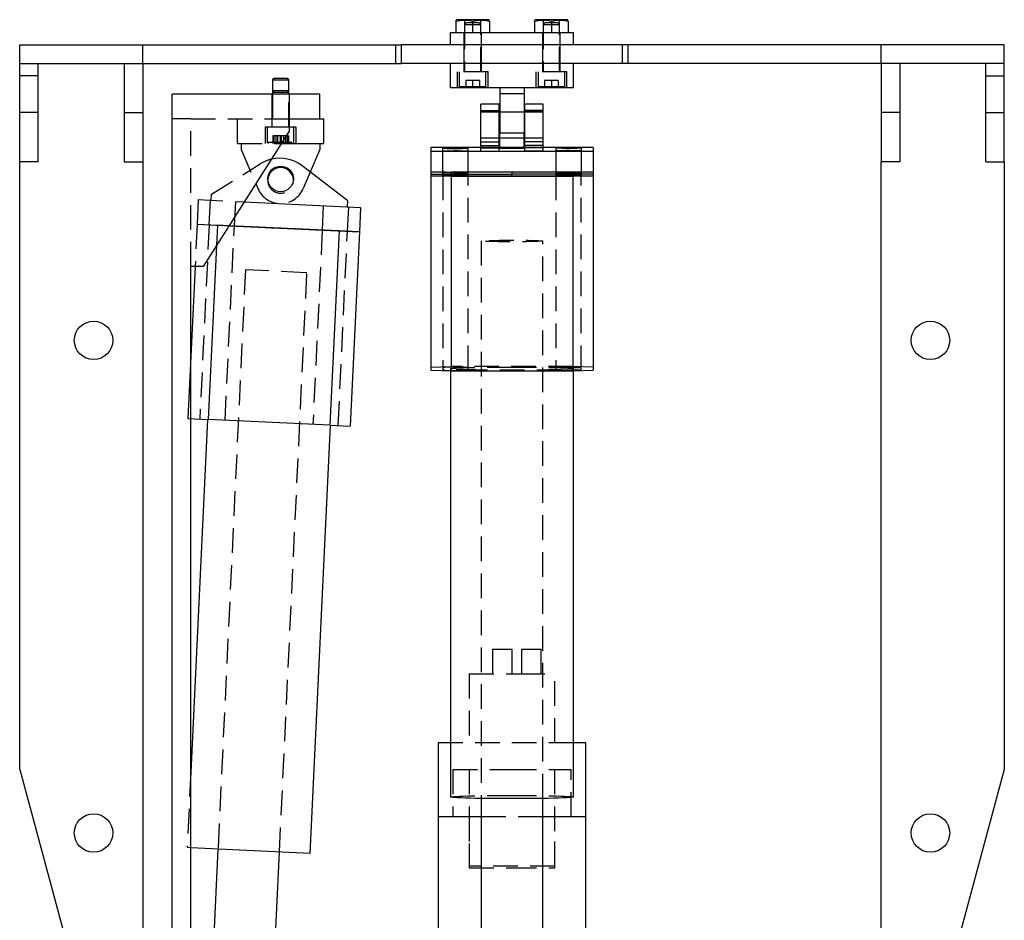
# Model space of a CAD drawing. Extents: x 7 to 1111, y 4 to 855.
# Tile 11 of 18: x 254 to 305, y 682 to 728. Entities that reach past the tile are written whole.
import ezdxf

# ---------------------------------------------------------------- set-up
doc = ezdxf.new("R2010")
doc.units = 0
doc.linetypes.add('SLDHIDDEN0', pattern=[1.905, 1.27, -0.635])
doc.layers.get('0').update_dxf_attribs({"linetype": 'CONTINUOUS'})

msp = doc.modelspace()

# ---------------------------------------------------------------- linework, layer by layer
at = {"color": 7, "linetype": 'CONTINUOUS'}
for p, q in [((276.494, 727.962), (276.494, 728.001)), ((278.216, 728.038), (276.52, 728.038)), ((278.242, 727.962), (278.242, 728.001)), ((280.558, 727.962), (280.558, 728.001)), ((282.28, 728.038), (280.584, 728.038)), ((282.306, 727.962), (282.306, 728.001)), ((276.494, 727.962), (276.494, 727.377)), ((276.494, 727.962), (276.494, 727.377)), ((277.368, 727.962), (277.368, 727.377)), ((278.242, 727.962), (278.242, 727.377)), ((280.558, 727.962), (280.558, 727.377)), ((280.558, 727.962), (280.558, 727.377)), ((281.432, 727.962), (281.432, 727.377)), ((282.306, 727.962), (282.306, 727.377)), ((276.225, 727.377), (282.575, 727.377)), ((276.225, 726.742), (276.225, 727.377)), ((282.575, 726.742), (282.575, 727.377)), ((254, 725.787), (254, 726.742)), ((254, 726.742), (273.696, 726.742)), ((273.696, 725.787), (273.696, 726.742)), ((285.104, 726.742), (273.696, 726.742)), ((285.104, 725.787), (285.104, 726.742)), ((304.8, 726.742), (285.104, 726.742)), ((304.8, 725.787), (304.8, 726.742)), ((254, 725.787), (273.696, 725.787)), ((254, 723.247), (254, 725.787)), ((254.955, 723.247), (254.955, 725.787)), ((259.395, 725.787), (259.395, 723.247)), ((260.35, 725.787), (260.35, 723.247)), ((285.104, 725.787), (273.696, 725.787)), ((276.225, 724.517), (276.225, 725.787)), ((282.575, 724.517), (282.575, 725.787)), ((304.8, 725.787), (285.104, 725.787)), ((298.45, 725.787), (298.45, 723.247)), ((299.405, 725.787), (299.405, 723.247)), ((303.845, 723.247), (303.845, 725.787)), ((304.8, 723.247), (304.8, 725.787)), ((267.14, 725.03), (267.045, 724.936)), ((267.045, 724.936), (267.045, 724.197)), ((267.045, 724.936), (267.879, 724.936)), ((267.14, 725.03), (267.784, 725.03)), ((267.879, 724.936), (267.784, 725.03)), ((267.879, 724.197), (267.879, 724.936)), ((282.575, 724.517), (276.225, 724.517)), ((278.765, 724.517), (278.765, 724.212)), ((280.035, 724.517), (280.035, 724.212)), ((261.874, 672), (261.874, 724.197)), ((269.494, 724.197), (261.874, 724.197)), ((269.494, 722.927), (269.494, 724.197)), ((269.494, 722.927), (269.494, 724.197)), ((278.765, 724.212), (278.765, 722.191)), ((280.035, 724.212), (278.765, 724.212)), ((280.035, 724.212), (280.035, 722.191)), ((284.528, 724.197), (284.528, 724.197)), ((278.74, 723.674), (277.785, 723.674)), ((277.785, 723.306), (277.785, 723.674)), ((278.74, 723.306), (278.74, 723.674)), ((281.015, 723.674), (280.06, 723.674)), ((280.06, 723.306), (280.06, 723.674)), ((281.015, 723.306), (281.015, 723.674)), ((254.955, 723.247), (254, 723.247)), ((254, 720.707), (254, 723.247)), ((254.955, 720.707), (254.955, 723.247)), ((259.395, 723.247), (260.35, 723.247)), ((259.395, 723.247), (259.395, 720.707)), ((260.35, 723.247), (260.35, 720.707)), ((267.909, 722.927), (269.494, 722.927)), ((267.909, 722.927), (267.909, 722.292)), ((267.909, 722.927), (267.909, 722.292)), ((269.494, 722.927), (269.685, 722.927)), ((269.685, 721.657), (269.685, 722.927)), ((277.785, 723.306), (278.74, 723.306)), ((277.785, 721.558), (277.785, 723.306)), ((278.74, 721.558), (278.74, 723.306)), ((281.015, 723.306), (280.06, 723.306)), ((280.06, 721.558), (280.06, 723.306)), ((281.015, 721.558), (281.015, 723.306)), ((299.405, 723.247), (298.45, 723.247)), ((298.45, 723.247), (298.45, 720.707)), ((299.405, 723.247), (299.405, 720.707)), ((303.845, 723.247), (304.8, 723.247)), ((303.845, 720.707), (303.845, 723.247)), ((304.8, 720.707), (304.8, 723.247)), ((267.909, 722.292), (263.464, 715.307)), ((267.909, 722.292), (263.464, 715.307)), ((267.909, 722.292), (267.909, 722.292)), ((280.035, 722.191), (278.765, 722.191)), ((278.765, 721.42), (278.765, 722.191)), ((280.035, 721.42), (280.035, 722.191)), ((267.505, 721.657), (269.685, 721.657)), ((269.494, 721.657), (269.494, 721.352)), ((275.209, 721.449), (275.209, 721.236)), ((277.785, 721.449), (275.209, 721.449)), ((277.785, 721.558), (278.74, 721.558)), ((277.785, 721.253), (277.785, 721.558)), ((278.74, 721.253), (278.74, 721.558)), ((278.765, 721.449), (278.74, 721.449)), ((278.765, 721.42), (280.035, 721.42)), ((280.06, 721.449), (280.035, 721.449)), ((281.015, 721.558), (280.06, 721.558)), ((280.06, 721.253), (280.06, 721.558)), ((281.015, 721.253), (281.015, 721.558)), ((283.591, 721.449), (281.015, 721.449)), ((283.591, 721.449), (283.591, 721.236)), ((269.494, 721.352), (268.994, 720.182)), ((275.209, 721.236), (275.209, 719.966)), ((283.591, 721.236), (275.209, 721.236)), ((277.785, 721.253), (278.74, 721.253)), ((281.015, 721.253), (280.06, 721.253)), ((283.591, 721.236), (283.591, 719.966)), ((254.955, 720.707), (254, 720.707)), ((254, 689.375), (254, 720.707)), ((259.395, 720.707), (260.35, 720.707)), ((260.35, 720.707), (260.35, 677.527)), ((270.933, 718.698), (268.58, 720.499)), ((299.405, 720.707), (298.45, 720.707)), ((298.45, 677.527), (298.45, 720.707)), ((303.845, 720.707), (304.8, 720.707)), ((304.8, 720.707), (304.8, 689.375)), ((275.209, 720.073), (279.4, 720.073)), ((283.591, 719.966), (275.209, 719.966)), ((275.209, 719.966), (275.209, 709.963)), ((276.262, 719.966), (282.538, 719.966)), ((276.262, 719.966), (276.262, 709.936)), ((279.4, 720.18), (279.4, 720.073)), ((283.591, 720.073), (279.4, 720.073)), ((279.4, 719.966), (279.4, 720.073)), ((282.538, 719.966), (282.538, 709.936)), ((283.591, 719.966), (283.591, 709.963)), ((265.59, 718.647), (271.588, 718.362)), ((270.918, 718.394), (270.933, 718.698)), ((271.588, 718.362), (271.528, 717.093)), ((263.155, 717.492), (267.341, 717.293)), ((264.804, 717.413), (271.528, 717.093)), ((270.476, 717.143), (264.804, 717.413)), ((267.341, 717.293), (267.341, 717.293)), ((271.528, 717.093), (267.341, 717.293)), ((267.341, 717.293), (267.341, 717.293)), ((270.476, 717.143), (269.999, 707.122)), ((271.528, 717.093), (271.051, 707.072)), ((264.157, 716.396), (263.73, 707.42)), ((263.051, 715.307), (262.679, 707.47)), ((263.464, 715.307), (262.829, 715.307)), ((262.829, 672), (262.829, 715.307)), ((262.829, 710.635), (262.829, 715.307)), ((275.209, 709.963), (276.262, 709.936)), ((276.225, 709.937), (276.225, 687.952)), ((276.262, 709.936), (282.538, 709.936)), ((282.538, 709.936), (283.591, 709.963)), ((282.575, 687.952), (282.575, 709.937)), ((262.679, 707.47), (263.73, 707.42)), ((262.829, 672), (262.829, 707.463)), ((263.693, 707.422), (262.829, 689.243)), ((269.999, 707.122), (263.73, 707.42)), ((268.987, 685.047), (270.036, 707.12)), ((269.999, 707.122), (271.051, 707.072)), ((275.59, 690.747), (275.59, 686.937)), ((276.225, 690.747), (275.59, 690.747)), ((283.21, 690.747), (282.575, 690.747)), ((283.21, 686.937), (283.21, 690.747)), ((254, 689.375), (259.08, 670.542)), ((304.8, 689.375), (299.72, 670.542)), ((277.813, 687.882), (277.813, 676.001)), ((280.988, 676.001), (280.988, 687.882)), ((275.59, 686.937), (275.59, 680.587)), ((277.813, 686.937), (275.59, 686.937)), ((277.813, 686.937), (275.59, 686.937)), ((283.21, 686.937), (280.988, 686.937)), ((283.21, 686.937), (280.988, 686.937)), ((283.21, 680.587), (283.21, 686.937)), ((268.987, 685.047), (262.829, 685.34)), ((264.23, 685.273), (263.719, 674.545)), ((266.891, 674.395), (267.401, 685.122))]:
    msp.add_line(p, q, dxfattribs=at)
at = {"color": 9, "linetype": 'SLDHIDDEN0'}
for p, q in [((276.951, 728.038), (276.951, 727.377)), ((277.785, 727.377), (277.785, 728.038)), ((281.015, 728.038), (281.015, 727.377)), ((281.849, 727.377), (281.849, 728.038)), ((277.046, 727.89), (276.951, 727.796)), ((276.951, 727.796), (277.368, 727.796)), ((276.951, 727.796), (276.951, 725.35)), ((277.046, 727.89), (277.368, 727.89)), ((277.368, 727.89), (277.69, 727.89)), ((277.368, 727.796), (277.785, 727.796)), ((277.785, 727.796), (277.69, 727.89)), ((277.785, 725.35), (277.785, 727.796)), ((281.11, 727.89), (281.015, 727.796)), ((281.015, 727.796), (281.432, 727.796)), ((281.015, 727.796), (281.015, 725.35)), ((281.11, 727.89), (281.432, 727.89)), ((281.432, 727.89), (281.754, 727.89)), ((281.432, 727.796), (281.849, 727.796)), ((281.849, 727.796), (281.754, 727.89)), ((281.849, 725.35), (281.849, 727.796)), ((276.918, 727.377), (276.918, 726.742)), ((277.818, 726.742), (277.818, 727.377)), ((280.982, 727.377), (280.982, 726.742)), ((281.882, 726.742), (281.882, 727.377)), ((260.35, 725.787), (260.35, 726.742)), ((273.413, 725.787), (273.413, 726.742)), ((276.918, 726.742), (276.918, 725.787)), ((277.818, 725.787), (277.818, 726.742)), ((280.982, 726.742), (280.982, 725.787)), ((281.882, 725.787), (281.882, 726.742)), ((285.387, 725.787), (285.387, 726.742)), ((298.45, 725.787), (298.45, 726.742)), ((276.918, 725.787), (276.918, 725.35)), ((277.818, 725.35), (277.818, 725.787)), ((280.982, 725.787), (280.982, 725.35)), ((281.882, 725.35), (281.882, 725.787)), ((254.955, 725.137), (254, 725.137)), ((276.574, 725.35), (276.574, 724.517)), ((278.162, 725.35), (276.574, 725.35)), ((276.682, 725.35), (276.682, 724.586)), ((278.054, 724.586), (278.054, 725.35)), ((278.162, 724.517), (278.162, 725.35)), ((280.638, 725.35), (280.638, 724.517)), ((282.226, 725.35), (280.638, 725.35)), ((280.746, 725.35), (280.746, 724.586)), ((282.118, 724.586), (282.118, 725.35)), ((282.226, 724.517), (282.226, 725.35)), ((303.845, 725.137), (304.8, 725.137)), ((276.682, 724.586), (277.368, 724.586)), ((276.682, 724.586), (276.751, 724.517)), ((277.368, 724.908), (277.012, 724.908)), ((277.012, 724.908), (277.012, 724.517)), ((277.012, 724.908), (277.012, 724.517)), ((277.368, 724.908), (277.368, 724.517)), ((277.724, 724.908), (277.368, 724.908)), ((277.368, 724.586), (278.054, 724.586)), ((277.724, 724.908), (277.724, 724.517)), ((277.985, 724.517), (278.054, 724.586)), ((280.746, 724.586), (281.432, 724.586)), ((280.746, 724.586), (280.815, 724.517)), ((281.432, 724.908), (281.076, 724.908)), ((281.076, 724.908), (281.076, 724.517)), ((281.076, 724.908), (281.076, 724.517)), ((281.432, 724.908), (281.432, 724.517)), ((281.788, 724.908), (281.432, 724.908)), ((281.432, 724.586), (282.118, 724.586)), ((281.788, 724.908), (281.788, 724.517)), ((282.049, 724.517), (282.118, 724.586)), ((267.012, 724.197), (267.012, 722.927)), ((267.14, 724.395), (267.045, 724.301)), ((267.045, 724.301), (267.833, 724.301)), ((267.045, 724.197), (267.045, 722.49)), ((267.14, 724.395), (267.749, 724.395)), ((267.749, 724.395), (267.784, 724.395)), ((267.879, 724.301), (267.784, 724.395)), ((267.833, 724.301), (267.879, 724.301)), ((267.879, 722.49), (267.879, 724.197)), ((267.912, 722.927), (267.912, 724.197)), ((262.829, 722.927), (261.874, 722.927)), ((262.829, 715.307), (262.829, 722.927)), ((262.829, 715.307), (262.829, 722.927)), ((262.829, 722.927), (267.909, 722.927)), ((265.24, 721.657), (265.24, 722.927)), ((267.012, 722.927), (267.012, 722.49)), ((267.912, 722.49), (267.912, 722.927)), ((277.785, 723.362), (278.74, 723.362)), ((278.74, 723.273), (277.785, 723.273)), ((280.035, 723.273), (278.765, 723.273)), ((281.015, 723.362), (280.06, 723.362)), ((281.015, 723.273), (280.06, 723.273)), ((266.668, 722.49), (266.668, 721.657)), ((267.462, 722.49), (266.668, 722.49)), ((266.776, 722.49), (266.776, 721.726)), ((268.256, 722.49), (267.462, 722.49)), ((268.148, 721.726), (268.148, 722.49)), ((268.256, 721.657), (268.256, 722.49)), ((267.305, 722.048), (267.055, 722.048)), ((267.055, 722.048), (267.055, 721.657)), ((267.096, 722.048), (267.096, 721.657)), ((267.117, 722.048), (267.117, 721.657)), ((267.212, 722.048), (267.212, 721.657)), ((267.712, 722.048), (267.305, 722.048)), ((267.305, 722.048), (267.305, 721.657)), ((267.441, 722.048), (267.441, 721.657)), ((267.483, 722.048), (267.483, 721.657)), ((267.619, 722.048), (267.619, 721.657)), ((267.712, 722.048), (267.712, 721.657)), ((267.869, 722.048), (267.712, 722.048)), ((267.807, 722.048), (267.807, 721.657)), ((267.828, 722.048), (267.828, 721.657)), ((267.869, 722.048), (267.869, 721.657)), ((277.785, 721.952), (278.74, 721.952)), ((280.035, 722.191), (278.765, 722.191)), ((278.765, 721.952), (280.035, 721.952)), ((280.06, 721.952), (281.015, 721.952)), ((265.24, 721.657), (267.505, 721.657)), ((265.43, 721.657), (265.43, 721.352)), ((266.776, 721.726), (268.148, 721.726)), ((266.776, 721.726), (266.845, 721.657)), ((268.079, 721.657), (268.148, 721.726)), ((275.819, 721.417), (275.819, 721.268)), ((277.139, 721.268), (277.139, 721.417)), ((277.785, 721.737), (278.74, 721.737)), ((278.74, 721.449), (277.785, 721.449)), ((277.785, 721.432), (278.74, 721.432)), ((280.035, 721.449), (278.765, 721.449)), ((281.015, 721.737), (280.06, 721.737)), ((281.015, 721.449), (280.06, 721.449)), ((281.015, 721.432), (280.06, 721.432)), ((281.661, 721.417), (281.661, 721.268)), ((282.981, 721.268), (282.981, 721.417)), ((265.43, 721.352), (266.294, 719.331)), ((275.819, 721.268), (275.819, 719.999)), ((277.139, 719.999), (277.139, 721.268)), ((281.661, 721.268), (281.661, 719.999)), ((282.981, 719.999), (282.981, 721.268)), ((263.9, 719.033), (266.413, 720.602)), ((268.994, 720.182), (268.63, 719.331)), ((283.591, 720.18), (275.209, 720.18)), ((276.262, 720.18), (275.209, 720.153)), ((275.209, 719.993), (276.262, 719.966)), ((275.826, 720.147), (275.826, 719.999)), ((275.826, 719.999), (275.826, 709.969)), ((282.538, 720.18), (276.262, 720.18)), ((276.262, 720.18), (276.262, 719.966)), ((277.132, 719.999), (277.132, 720.147)), ((277.132, 709.969), (277.132, 719.999)), ((281.668, 720.147), (281.668, 719.999)), ((281.668, 719.999), (281.668, 709.969)), ((283.591, 720.153), (282.538, 720.18)), ((282.538, 720.18), (282.538, 719.966)), ((282.538, 719.966), (283.591, 719.993)), ((282.974, 719.999), (282.974, 720.147)), ((282.974, 709.969), (282.974, 719.999)), ((263.885, 718.728), (263.9, 719.033)), ((263.215, 718.76), (263.155, 717.492)), ((263.215, 718.76), (265.59, 718.647)), ((263.824, 718.731), (263.764, 717.463)), ((265.083, 717.4), (265.144, 718.668)), ((269.66, 718.454), (269.599, 717.185)), ((270.919, 717.122), (270.979, 718.391)), ((263.155, 717.492), (263.051, 715.307)), ((263.155, 717.492), (264.804, 717.413)), ((263.155, 717.492), (264.207, 717.442)), ((263.772, 717.462), (263.295, 707.441)), ((264.207, 717.442), (264.157, 716.396)), ((264.804, 717.413), (264.207, 717.442)), ((264.599, 707.379), (265.076, 717.4)), ((269.607, 717.185), (269.13, 707.163)), ((270.435, 707.101), (270.911, 717.123)), ((270.476, 717.143), (271.528, 717.093)), ((277.813, 716.627), (277.813, 687.882)), ((280.988, 687.882), (280.988, 716.627)), ((265.65, 715.14), (264.23, 685.273)), ((268.761, 714.992), (265.65, 715.14)), ((267.401, 685.122), (268.821, 714.989)), ((268.821, 714.989), (268.761, 714.992)), ((262.829, 707.463), (262.829, 710.635)), ((275.209, 710.123), (276.262, 710.15)), ((276.225, 710.043), (276.225, 709.937)), ((282.538, 710.15), (276.262, 710.15)), ((283.591, 710.123), (282.538, 710.15)), ((282.575, 709.937), (282.575, 710.043)), ((278.394, 695.573), (278.394, 694.303)), ((278.394, 695.573), (278.999, 695.573)), ((278.999, 695.573), (279.41, 695.573)), ((279.41, 694.303), (279.41, 695.573)), ((279.889, 695.573), (279.889, 694.303)), ((279.889, 695.573), (280.495, 695.573)), ((280.495, 695.573), (280.905, 695.573)), ((280.905, 694.303), (280.905, 695.573)), ((277.19, 694.303), (277.19, 690.747)), ((277.19, 694.303), (279.826, 694.303)), ((279.826, 694.303), (281.61, 694.303)), ((281.61, 690.747), (281.61, 694.303)), ((282.575, 690.747), (276.225, 690.747)), ((276.352, 689.376), (276.352, 686.937)), ((276.352, 689.376), (279.4, 689.376)), ((277.19, 689.376), (277.19, 684.296)), ((279.4, 689.376), (282.448, 689.376)), ((281.61, 684.296), (281.61, 689.376)), ((282.448, 686.937), (282.448, 689.376)), ((262.829, 689.243), (262.644, 685.349)), ((277.19, 686.937), (277.19, 684.397)), ((280.988, 686.937), (277.813, 686.937)), ((280.988, 686.937), (277.813, 686.937)), ((281.61, 684.397), (281.61, 686.937)), ((262.829, 685.34), (262.644, 685.349)), ((281.61, 684.397), (277.19, 684.397)), ((277.19, 684.296), (279.4, 684.296)), ((279.4, 684.296), (281.61, 684.296))]:
    msp.add_line(p, q, dxfattribs=at)
at = {"color": 7, "linetype": 'CONTINUOUS', "flags": 128}
for points in [[(276.494, 727.962), (276.808, 728.02), (277.134, 728.011), (277.368, 727.962)], [(277.368, 727.962), (277.681, 728.02), (278.008, 728.011), (278.242, 727.962)], [(280.558, 727.962), (280.872, 728.02), (281.198, 728.011), (281.432, 727.962)], [(281.432, 727.962), (281.745, 728.02), (282.072, 728.011), (282.306, 727.962)], [(277.139, 721.417), (277.119, 721.421), (277.058, 721.425), (276.96, 721.429), (276.833, 721.431), (276.683, 721.433), (276.52, 721.434), (276.355, 721.434), (276.198, 721.432), (276.058, 721.43), (275.945, 721.427), (275.865, 721.423), (275.824, 721.419), (275.824, 721.415), (275.865, 721.411), (275.945, 721.407), (276.058, 721.404), (276.198, 721.402), (276.355, 721.401), (276.52, 721.4), (276.683, 721.401), (276.833, 721.403), (276.96, 721.406), (277.058, 721.409), (277.119, 721.413), (277.139, 721.417)], [(281.661, 721.417), (281.681, 721.421), (281.742, 721.425), (281.84, 721.429), (281.967, 721.431), (282.117, 721.433), (282.28, 721.434), (282.445, 721.434), (282.602, 721.432), (282.742, 721.43), (282.855, 721.427), (282.935, 721.423), (282.976, 721.419), (282.976, 721.415), (282.935, 721.411), (282.855, 721.407), (282.742, 721.404), (282.602, 721.402), (282.445, 721.401), (282.28, 721.4), (282.117, 721.401), (281.967, 721.403), (281.84, 721.406), (281.742, 721.409), (281.681, 721.413), (281.661, 721.417)], [(275.819, 721.268), (275.839, 721.272), (275.9, 721.276), (275.998, 721.28), (276.125, 721.282), (276.275, 721.284), (276.438, 721.285), (276.603, 721.285), (276.76, 721.283), (276.9, 721.281), (277.013, 721.278), (277.093, 721.274), (277.134, 721.27), (277.134, 721.266), (277.093, 721.262), (277.013, 721.258), (276.9, 721.255), (276.76, 721.253), (276.603, 721.252), (276.438, 721.251), (276.275, 721.252), (276.125, 721.254), (275.998, 721.257), (275.9, 721.26), (275.839, 721.264), (275.819, 721.268)], [(282.981, 721.268), (282.961, 721.272), (282.9, 721.276), (282.802, 721.28), (282.675, 721.282), (282.525, 721.284), (282.362, 721.285), (282.197, 721.285), (282.04, 721.283), (281.9, 721.281), (281.787, 721.278), (281.707, 721.274), (281.666, 721.27), (281.666, 721.266), (281.707, 721.262), (281.787, 721.258), (281.9, 721.255), (282.04, 721.253), (282.197, 721.252), (282.362, 721.251), (282.525, 721.252), (282.675, 721.254), (282.802, 721.257), (282.9, 721.26), (282.961, 721.264), (282.981, 721.268)], [(282.575, 687.952), (282.574, 687.95), (282.543, 687.941), (282.471, 687.932), (282.359, 687.923), (282.208, 687.915), (282.021, 687.907), (281.8, 687.899), (281.547, 687.893), (281.266, 687.887), (280.961, 687.882), (280.636, 687.878), (280.295, 687.875), (279.941, 687.873), (279.581, 687.872), (279.219, 687.872), (278.859, 687.873), (278.505, 687.875), (278.164, 687.878), (277.839, 687.882), (277.534, 687.887), (277.253, 687.893), (277, 687.899), (276.779, 687.907), (276.592, 687.915), (276.441, 687.923), (276.329, 687.932), (276.257, 687.941), (276.226, 687.95), (276.225, 687.952)]]:
    msp.add_lwpolyline(points, dxfattribs=at)
at = {"color": 9, "linetype": 'SLDHIDDEN0', "flags": 128}
for points in [[(275.819, 719.999), (275.839, 720.003), (275.9, 720.007), (275.998, 720.01), (276.125, 720.013), (276.275, 720.015), (276.438, 720.015), (276.603, 720.015), (276.76, 720.014), (276.9, 720.012), (277.013, 720.008), (277.093, 720.005), (277.134, 720.001), (277.134, 719.996), (277.093, 719.992), (277.013, 719.989), (276.9, 719.986), (276.76, 719.983), (276.603, 719.982), (276.438, 719.982), (276.275, 719.983), (276.125, 719.984), (275.998, 719.987), (275.9, 719.99), (275.839, 719.994), (275.819, 719.999)], [(277.139, 720.147), (277.119, 720.152), (277.058, 720.156), (276.96, 720.159), (276.833, 720.162), (276.683, 720.164), (276.52, 720.164), (276.355, 720.164), (276.198, 720.163), (276.058, 720.16), (275.945, 720.157), (275.865, 720.154), (275.824, 720.15), (275.824, 720.145), (275.865, 720.141), (275.945, 720.138), (276.058, 720.135), (276.198, 720.132), (276.355, 720.131), (276.52, 720.131), (276.683, 720.131), (276.833, 720.133), (276.96, 720.136), (277.058, 720.139), (277.119, 720.143), (277.139, 720.147)], [(276.479, 720.164), (276.641, 720.164), (276.793, 720.162), (276.926, 720.16), (277.03, 720.156), (277.1, 720.153), (277.13, 720.149), (277.12, 720.144), (277.07, 720.14), (276.982, 720.137), (276.863, 720.134), (276.719, 720.132), (276.561, 720.131), (276.397, 720.131), (276.239, 720.132), (276.095, 720.134), (275.976, 720.137), (275.888, 720.14), (275.838, 720.144), (275.828, 720.149), (275.858, 720.153), (275.928, 720.156), (276.032, 720.16), (276.165, 720.162), (276.317, 720.164), (276.479, 720.164)], [(276.479, 719.982), (276.641, 719.982), (276.793, 719.984), (276.926, 719.986), (277.03, 719.99), (277.1, 719.993), (277.13, 719.998), (277.12, 720.002), (277.07, 720.006), (276.982, 720.009), (276.863, 720.012), (276.719, 720.014), (276.561, 720.015), (276.397, 720.015), (276.239, 720.014), (276.095, 720.012), (275.976, 720.009), (275.888, 720.006), (275.838, 720.002), (275.828, 719.998), (275.858, 719.993), (275.928, 719.99), (276.032, 719.986), (276.165, 719.984), (276.317, 719.982), (276.479, 719.982)], [(281.661, 720.147), (281.681, 720.152), (281.742, 720.156), (281.84, 720.159), (281.967, 720.162), (282.117, 720.164), (282.28, 720.164), (282.445, 720.164), (282.602, 720.163), (282.742, 720.16), (282.855, 720.157), (282.935, 720.154), (282.976, 720.15), (282.976, 720.145), (282.935, 720.141), (282.855, 720.138), (282.742, 720.135), (282.602, 720.132), (282.445, 720.131), (282.28, 720.131), (282.117, 720.131), (281.967, 720.133), (281.84, 720.136), (281.742, 720.139), (281.681, 720.143), (281.661, 720.147)], [(282.981, 719.999), (282.961, 720.003), (282.9, 720.007), (282.802, 720.01), (282.675, 720.013), (282.525, 720.015), (282.362, 720.015), (282.197, 720.015), (282.04, 720.014), (281.9, 720.012), (281.787, 720.008), (281.707, 720.005), (281.666, 720.001), (281.666, 719.996), (281.707, 719.992), (281.787, 719.989), (281.9, 719.986), (282.04, 719.983), (282.197, 719.982), (282.362, 719.982), (282.525, 719.983), (282.675, 719.984), (282.802, 719.987), (282.9, 719.99), (282.961, 719.994), (282.981, 719.999)], [(282.321, 720.131), (282.483, 720.131), (282.635, 720.133), (282.768, 720.135), (282.872, 720.139), (282.942, 720.142), (282.972, 720.146), (282.962, 720.151), (282.912, 720.155), (282.824, 720.158), (282.705, 720.161), (282.561, 720.163), (282.403, 720.164), (282.239, 720.164), (282.081, 720.163), (281.937, 720.161), (281.818, 720.158), (281.73, 720.155), (281.68, 720.151), (281.67, 720.146), (281.7, 720.142), (281.77, 720.139), (281.874, 720.135), (282.007, 720.133), (282.159, 720.131), (282.321, 720.131)], [(282.321, 720.015), (282.483, 720.015), (282.635, 720.013), (282.768, 720.011), (282.872, 720.007), (282.942, 720.004), (282.972, 720), (282.962, 719.995), (282.912, 719.991), (282.824, 719.988), (282.705, 719.985), (282.561, 719.983), (282.403, 719.982), (282.239, 719.982), (282.081, 719.983), (281.937, 719.985), (281.818, 719.988), (281.73, 719.991), (281.68, 719.995), (281.67, 720), (281.7, 720.004), (281.77, 720.007), (281.874, 720.011), (282.007, 720.013), (282.159, 720.015), (282.321, 720.015)], [(280.764, 716.648), (280.877, 716.642), (280.951, 716.636), (280.985, 716.63), (280.978, 716.623), (280.93, 716.617), (280.843, 716.61), (280.718, 716.605), (280.559, 716.6), (280.37, 716.595), (280.156, 716.592), (279.922, 716.589), (279.675, 716.588), (279.421, 716.587), (279.166, 716.587), (278.917, 716.589), (278.681, 716.591), (278.463, 716.595), (278.27, 716.599), (278.105, 716.604), (277.975, 716.61), (277.881, 716.616), (277.827, 716.622), (277.813, 716.628), (277.841, 716.635), (277.908, 716.641), (278.015, 716.647), (278.157, 716.653), (278.332, 716.657), (278.534, 716.661), (278.759, 716.664), (279, 716.667), (279.252, 716.668), (279.507, 716.668), (279.76, 716.667), (280.003, 716.665), (280.231, 716.662), (280.437, 716.658), (280.616, 716.653), (280.764, 716.648)], [(276.479, 710.134), (276.641, 710.134), (276.793, 710.132), (276.926, 710.13), (277.03, 710.127), (277.1, 710.123), (277.13, 710.119), (277.12, 710.115), (277.07, 710.111), (276.982, 710.107), (276.863, 710.104), (276.719, 710.102), (276.561, 710.101), (276.397, 710.101), (276.239, 710.102), (276.095, 710.104), (275.976, 710.107), (275.888, 710.111), (275.838, 710.115), (275.828, 710.119), (275.858, 710.123), (275.928, 710.127), (276.032, 710.13), (276.165, 710.132), (276.317, 710.134), (276.479, 710.134)], [(276.479, 709.952), (276.641, 709.953), (276.793, 709.954), (276.926, 709.957), (277.03, 709.96), (277.1, 709.964), (277.13, 709.968), (277.12, 709.972), (277.07, 709.976), (276.982, 709.979), (276.863, 709.982), (276.719, 709.984), (276.561, 709.985), (276.397, 709.985), (276.239, 709.984), (276.095, 709.982), (275.976, 709.979), (275.888, 709.976), (275.838, 709.972), (275.828, 709.968), (275.858, 709.964), (275.928, 709.96), (276.032, 709.957), (276.165, 709.954), (276.317, 709.953), (276.479, 709.952)], [(279.4, 710.124), (279.762, 710.124), (280.119, 710.122), (280.467, 710.12), (280.801, 710.116), (281.117, 710.111), (281.41, 710.106), (281.677, 710.1), (281.914, 710.093), (282.119, 710.085), (282.288, 710.077), (282.42, 710.068), (282.512, 710.059), (282.563, 710.05), (282.574, 710.041), (282.543, 710.032), (282.471, 710.023), (282.359, 710.014), (282.208, 710.006), (282.021, 709.998), (281.8, 709.99), (281.547, 709.984), (281.266, 709.978), (280.961, 709.973), (280.636, 709.969), (280.295, 709.966), (279.941, 709.964), (279.581, 709.962), (279.219, 709.962), (278.859, 709.964), (278.505, 709.966), (278.164, 709.969), (277.839, 709.973), (277.534, 709.978), (277.253, 709.984), (277, 709.99), (276.779, 709.998), (276.592, 710.006), (276.441, 710.014), (276.329, 710.023), (276.257, 710.032), (276.226, 710.041), (276.237, 710.05), (276.288, 710.059), (276.38, 710.068), (276.512, 710.077), (276.681, 710.085), (276.886, 710.093), (277.123, 710.1), (277.39, 710.106), (277.683, 710.111), (277.999, 710.116), (278.333, 710.12), (278.681, 710.122), (279.038, 710.124), (279.4, 710.124)], [(282.321, 710.101), (282.483, 710.102), (282.635, 710.103), (282.768, 710.106), (282.872, 710.109), (282.942, 710.113), (282.972, 710.117), (282.962, 710.121), (282.912, 710.125), (282.824, 710.128), (282.705, 710.131), (282.561, 710.133), (282.403, 710.134), (282.239, 710.134), (282.081, 710.133), (281.937, 710.131), (281.818, 710.128), (281.73, 710.125), (281.68, 710.121), (281.67, 710.117), (281.7, 710.113), (281.77, 710.109), (281.874, 710.106), (282.007, 710.103), (282.159, 710.102), (282.321, 710.101)], [(282.321, 709.985), (282.483, 709.985), (282.635, 709.983), (282.768, 709.981), (282.872, 709.978), (282.942, 709.974), (282.972, 709.97), (282.962, 709.966), (282.912, 709.962), (282.824, 709.958), (282.705, 709.955), (282.561, 709.953), (282.403, 709.952), (282.239, 709.952), (282.081, 709.953), (281.937, 709.955), (281.818, 709.958), (281.73, 709.962), (281.68, 709.966), (281.67, 709.97), (281.7, 709.974), (281.77, 709.978), (281.874, 709.981), (282.007, 709.983), (282.159, 709.985), (282.321, 709.985)], [(276.225, 687.952), (276.237, 687.959), (276.288, 687.969), (276.38, 687.977), (276.512, 687.986), (276.681, 687.994), (276.886, 688.002), (277.123, 688.009), (277.39, 688.015), (277.683, 688.021), (277.999, 688.025), (278.333, 688.029), (278.681, 688.031), (279.038, 688.033), (279.4, 688.033)], [(279.4, 688.033), (279.762, 688.033), (280.119, 688.031), (280.467, 688.029), (280.801, 688.025), (281.117, 688.021), (281.41, 688.015), (281.677, 688.009), (281.914, 688.002), (282.119, 687.994), (282.288, 687.986), (282.42, 687.977), (282.512, 687.969), (282.563, 687.959), (282.575, 687.952)]]:
    msp.add_lwpolyline(points, dxfattribs=at)
at = {"color": 7, "linetype": 'CONTINUOUS'}
for centre, radius in [((267.462, 719.83), 0.66), ((257.81, 711.502), 0.991), ((300.99, 711.502), 0.991), ((257.81, 686.102), 0.991), ((300.99, 686.102), 0.991)]:
    msp.add_circle(centre, radius, dxfattribs=at)
for centre, radius, start, end in [((267.422, 718.987), 1.905, 52.5653, 103.2388), ((267.462, 719.752), 0.66, 90, 176.6357), ((267.462, 719.752), 0.66, 3.3643, 90)]:
    msp.add_arc(centre, radius, start, end, dxfattribs=at)
at = {"color": 9, "linetype": 'SLDHIDDEN0'}
for centre, radius, start, end in [((267.422, 718.987), 1.905, 103.2388, 121.99), ((267.462, 719.83), 1.27, 203.1435, 336.8565), ((267.462, 719.752), 0.66, 176.6357, 3.3643)]:
    msp.add_arc(centre, radius, start, end, dxfattribs=at)

doc.saveas('drawing.dxf')
